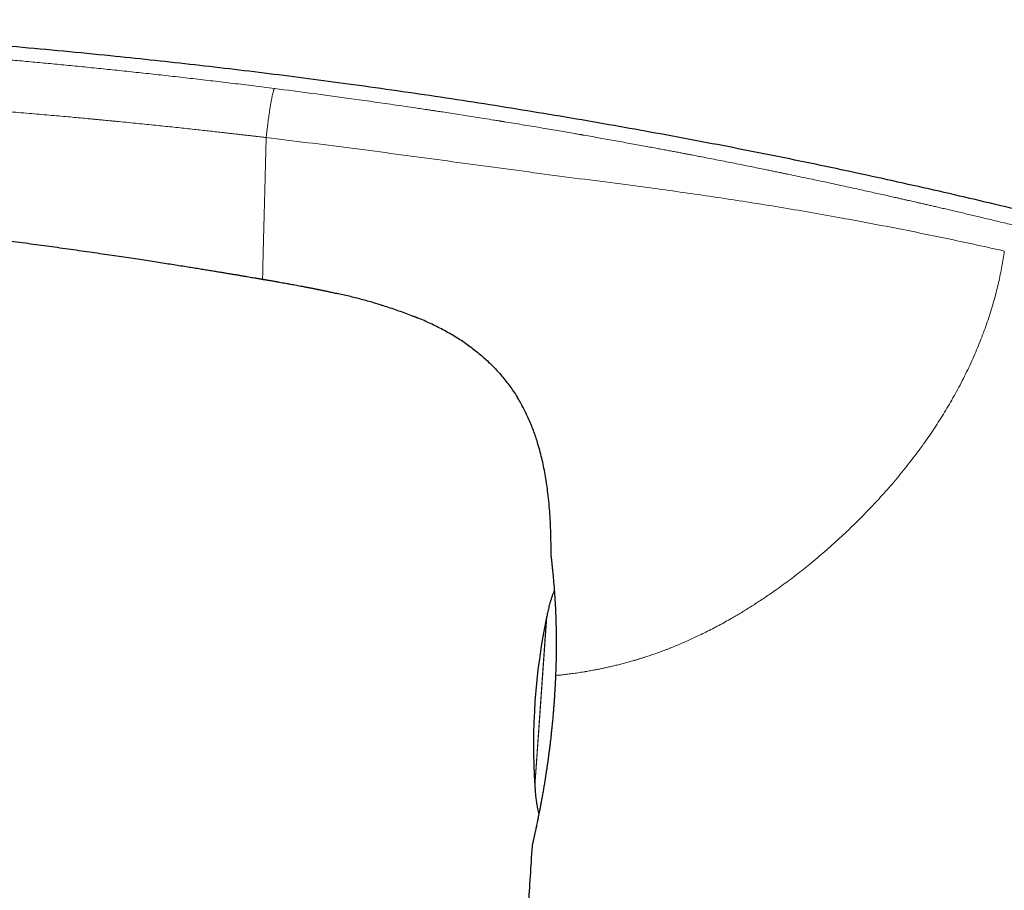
# Model space of a CAD drawing. Header units: millimetres. Extents: x 8 to 757, y 12 to 539.
# Tile 5 of 46: x 207 to 246, y 504 to 539. Entities that reach past the tile are written whole.
import ezdxf

# ---------------------------------------------------------------- set-up
doc = ezdxf.new("R2010")
doc.units = ezdxf.units.MM

msp = doc.modelspace()

# ---------------------------------------------------------------- linework, layer by layer
at = {"color": 7, "linetype": 'Continuous', "lineweight": 30}
for p, q in [((217.341, 528.351), (216.739, 528.456)), ((222.798, 526.953), (222.841, 526.935)), ((224.876, 525.839), (224.913, 525.814)), ((226.848, 523.757), (226.896, 523.676)), ((228.194, 517.411), (228.194, 517.399))]:
    msp.add_line(p, q, dxfattribs=at)
at = {"color": 252, "linetype": 'Continuous', "lineweight": 0}
for p, q in [((228.195, 517.402), (228.194, 517.411)), ((227.545, 508.283), (228.014, 514.991)), ((227.784, 511.637), (228.022, 515.029)), ((227.547, 508.245), (227.784, 511.637))]:
    msp.add_line(p, q, dxfattribs=at)
at = {"color": 7, "linetype": 'Continuous', "lineweight": 30, "flags": 128}
msp.add_lwpolyline([(227.443, 505.916), (227.438, 505.895), (227.434, 505.861)], dxfattribs=at)
at = {"color": 252, "linetype": 'Continuous', "lineweight": 0}
msp.add_arc((-83.349, -94.803), 634.922, 62.650722, 77.647058, dxfattribs=at)
at = {"color": 7, "linetype": 'Continuous', "lineweight": 30}
msp.add_arc((252.492, 509.909), 25, 168.2712, 183.7288, dxfattribs=at)
for points, knots in [([(273.298, 523.308), (272.784, 523.491), (271.758, 523.857), (270.216, 524.392), (268.673, 524.917), (267.129, 525.432), (265.584, 525.937), (264.068, 526.421), (262.58, 526.886), (261.122, 527.333), (259.662, 527.771), (258.202, 528.199), (256.684, 528.635), (255.109, 529.077), (253.476, 529.523), (251.842, 529.958), (250.207, 530.382), (248.572, 530.795), (246.934, 531.197), (245.296, 531.588), (243.657, 531.968), (242.017, 532.337), (240.375, 532.696), (238.732, 533.044), (237.088, 533.381), (235.443, 533.707), (233.797, 534.023), (232.149, 534.328), (230.474, 534.628), (228.771, 534.921), (227.041, 535.208), (225.309, 535.483), (223.576, 535.747), (221.842, 536), (220.159, 536.234), (218.529, 536.451), (216.952, 536.652), (215.374, 536.843), (213.794, 537.026), (212.212, 537.2), (210.536, 537.375), (208.763, 537.549), (206.895, 537.72), (205.024, 537.878), (203.152, 538.025), (201.278, 538.16), (199.401, 538.283), (197.523, 538.395), (195.777, 538.488), (194.164, 538.565), (192.685, 538.628), (191.204, 538.682), (189.797, 538.725), (188.465, 538.758), (187.208, 538.781), (185.95, 538.797), (184.692, 538.805), (183.435, 538.804), (182.201, 538.794), (180.992, 538.775), (179.807, 538.747), (178.623, 538.71), (177.44, 538.663), (176.258, 538.606), (175.076, 538.538), (173.896, 538.459), (172.716, 538.368), (171.538, 538.267), (170.368, 538.154), (169.207, 538.031), (168.053, 537.897), (166.901, 537.753), (166.134, 537.647), (165.75, 537.594)], [0, 0, 0, 0, 0.014954, 0.029882, 0.044786, 0.059666, 0.074523, 0.089358, 0.103326, 0.117276, 0.131208, 0.145123, 0.159023, 0.174517, 0.189994, 0.205452, 0.220895, 0.236322, 0.251734, 0.267133, 0.282519, 0.297893, 0.313256, 0.32861, 0.343953, 0.359289, 0.374617, 0.389938, 0.405254, 0.421293, 0.437328, 0.45336, 0.469388, 0.485415, 0.501442, 0.515979, 0.530517, 0.545057, 0.559598, 0.574142, 0.58869, 0.605839, 0.622995, 0.640159, 0.65733, 0.674511, 0.691703, 0.708907, 0.726124, 0.73966, 0.753202, 0.766749, 0.7803, 0.7918, 0.803301, 0.814802, 0.826303, 0.837802, 0.849299, 0.860136, 0.870971, 0.881802, 0.892629, 0.903453, 0.914274, 0.925091, 0.935905, 0.946716, 0.957526, 0.968143, 0.97876, 0.989379, 1, 1, 1, 1]), ([(186.992, 531.776), (187.02, 531.775), (187.089, 531.771), (187.194, 531.766), (187.305, 531.76), (187.6, 531.744), (187.959, 531.725), (188.325, 531.704), (188.474, 531.695), (188.532, 531.692), (188.552, 531.691), (188.572, 531.69), (188.59, 531.689), (188.624, 531.687), (188.678, 531.683), (188.758, 531.679), (188.848, 531.673), (188.949, 531.667), (189.06, 531.661), (189.182, 531.653), (189.314, 531.645), (189.457, 531.637), (189.61, 531.627), (189.774, 531.617), (189.948, 531.606), (190.128, 531.594), (190.315, 531.582), (190.508, 531.57), (190.71, 531.556), (190.921, 531.542), (191.151, 531.526), (191.32, 531.515), (191.42, 531.508), (191.439, 531.507), (191.453, 531.506), (191.467, 531.505), (191.481, 531.504), (191.496, 531.503), (191.567, 531.498), (191.69, 531.489), (191.869, 531.476), (192.061, 531.463), (192.273, 531.447), (192.508, 531.43), (192.753, 531.412), (193.009, 531.393), (193.276, 531.372), (193.52, 531.353), (193.74, 531.336), (193.925, 531.321), (194.073, 531.31), (194.16, 531.303), (194.192, 531.3), (194.201, 531.299), (194.21, 531.299), (194.218, 531.298), (194.227, 531.297), (194.236, 531.296), (194.26, 531.295), (194.302, 531.291), (194.367, 531.286), (194.443, 531.28), (194.531, 531.272), (194.629, 531.264), (194.736, 531.256), (194.851, 531.246), (194.977, 531.236), (195.112, 531.224), (195.258, 531.212), (195.413, 531.199), (195.576, 531.185), (195.75, 531.17), (195.935, 531.153), (196.132, 531.136), (196.341, 531.118), (196.559, 531.098), (196.788, 531.077), (197.028, 531.055), (197.278, 531.032), (197.549, 531.007), (197.84, 530.979), (198.154, 530.949), (198.48, 530.918), (198.819, 530.884), (199.171, 530.849), (199.529, 530.813), (199.891, 530.776), (200.258, 530.738), (200.636, 530.698), (201.026, 530.656), (201.427, 530.612), (201.839, 530.567), (202.262, 530.519), (202.697, 530.47), (203.143, 530.418), (203.558, 530.369), (203.941, 530.324), (204.289, 530.282), (204.571, 530.247), (204.783, 530.221), (204.925, 530.204), (205.068, 530.186), (205.212, 530.168), (205.356, 530.15), (205.612, 530.118), (205.973, 530.072), (206.438, 530.012), (206.892, 529.953), (207.336, 529.894), (207.77, 529.835), (208.193, 529.778), (208.62, 529.719), (209.048, 529.659), (209.478, 529.598), (209.895, 529.538), (210.3, 529.48), (210.693, 529.422), (211.073, 529.366), (211.44, 529.311), (211.795, 529.257), (212.138, 529.205), (212.467, 529.154), (212.781, 529.106), (213.081, 529.059), (213.369, 529.013), (213.643, 528.97), (213.901, 528.928), (214.145, 528.889), (214.378, 528.851), (214.6, 528.815), (214.811, 528.781), (215.007, 528.748), (215.189, 528.718), (215.358, 528.69), (215.516, 528.664), (215.665, 528.639), (215.809, 528.615), (215.948, 528.591), (216.081, 528.569), (216.201, 528.548), (216.309, 528.53), (216.4, 528.514), (216.475, 528.502), (216.535, 528.491), (216.587, 528.482), (216.63, 528.475), (216.664, 528.469), (216.684, 528.466), (216.693, 528.464)], [0, 0, 0, 0, 0.002848, 0.006944, 0.010496, 0.014047, 0.036598, 0.04652, 0.050886, 0.051572, 0.052258, 0.052944, 0.05363, 0.054035, 0.056362, 0.05904, 0.062068, 0.065446, 0.069175, 0.073254, 0.077683, 0.082463, 0.087593, 0.093073, 0.098904, 0.105085, 0.111234, 0.117694, 0.124466, 0.131549, 0.138943, 0.147575, 0.148535, 0.149004, 0.149476, 0.149949, 0.150425, 0.150902, 0.151382, 0.157549, 0.163323, 0.16935, 0.176856, 0.18472, 0.192943, 0.201524, 0.210464, 0.219763, 0.226097, 0.232587, 0.238427, 0.241036, 0.24133, 0.241624, 0.241919, 0.242214, 0.24251, 0.242805, 0.243101, 0.244881, 0.247054, 0.249622, 0.252583, 0.255939, 0.259455, 0.263321, 0.267535, 0.272097, 0.277009, 0.282172, 0.287671, 0.293507, 0.299679, 0.306324, 0.313319, 0.320665, 0.32836, 0.336406, 0.344802, 0.353548, 0.363655, 0.374192, 0.385159, 0.396557, 0.408385, 0.420644, 0.432597, 0.444932, 0.45765, 0.470751, 0.484235, 0.498101, 0.51235, 0.526982, 0.541996, 0.557393, 0.568928, 0.580668, 0.592614, 0.597363, 0.602145, 0.606958, 0.611802, 0.616679, 0.621587, 0.637602, 0.653271, 0.668594, 0.683572, 0.698205, 0.712493, 0.726434, 0.741371, 0.755891, 0.769992, 0.783675, 0.79694, 0.809787, 0.822216, 0.834227, 0.84582, 0.856996, 0.867564, 0.87773, 0.887492, 0.896852, 0.905494, 0.913761, 0.921654, 0.929171, 0.936314, 0.943082, 0.94912, 0.954825, 0.960197, 0.965235, 0.96994, 0.974883, 0.979395, 0.983476, 0.987128, 0.990349, 0.992704, 0.994761, 0.996519, 0.997978, 0.999138, 1, 1, 1, 1]), ([(208.362, 469.563), (207.972, 469.765), (206.809, 470.367), (204.866, 471.359), (202.534, 472.541), (200.196, 473.713), (197.854, 474.875), (195.507, 476.028), (193.22, 477.139), (190.995, 478.209), (188.831, 479.24), (186.663, 480.263), (184.492, 481.278), (182.316, 482.284), (180.137, 483.282), (177.954, 484.272), (175.768, 485.254), (173.578, 486.227), (171.384, 487.193), (169.186, 488.15), (166.854, 489.155), (164.386, 490.206), (161.783, 491.302), (159.174, 492.386), (156.693, 493.404), (154.339, 494.359), (152.115, 495.252), (149.887, 496.136), (147.656, 497.011), (145.422, 497.879), (143.051, 498.789), (140.543, 499.74), (137.897, 500.729), (135.247, 501.707), (132.687, 502.639), (130.218, 503.525), (127.841, 504.369), (125.461, 505.202), (123.077, 506.027), (120.69, 506.841), (118.3, 507.647), (115.906, 508.442), (113.549, 509.216), (111.229, 509.967), (108.946, 510.697), (106.661, 511.418), (104.372, 512.131), (102.081, 512.835), (99.65, 513.571), (97.08, 514.339), (94.37, 515.135), (91.656, 515.919), (89.036, 516.664), (86.51, 517.37), (84.078, 518.04), (81.644, 518.699), (79.207, 519.35), (76.767, 519.99), (74.325, 520.621), (71.881, 521.242), (69.434, 521.853), (66.984, 522.455), (64.532, 523.047), (62.078, 523.629), (59.622, 524.202), (57.163, 524.765), (54.702, 525.318), (52.239, 525.861), (49.735, 526.403), (47.189, 526.943), (44.602, 527.48), (42.013, 528.007), (39.422, 528.523), (37.196, 528.957), (35.834, 529.216), (35.338, 529.31)], [0, 0, 0, 0, 0.007161, 0.021395, 0.03563, 0.049865, 0.0641, 0.078334, 0.092569, 0.105618, 0.118666, 0.131715, 0.144763, 0.157812, 0.17086, 0.183909, 0.196957, 0.210006, 0.223054, 0.236103, 0.249151, 0.26453, 0.279908, 0.295287, 0.310666, 0.323714, 0.336763, 0.349811, 0.36286, 0.375908, 0.388957, 0.404335, 0.419714, 0.435092, 0.450471, 0.464202, 0.477933, 0.491664, 0.505394, 0.519125, 0.532856, 0.546587, 0.560318, 0.573367, 0.586415, 0.599464, 0.612512, 0.625561, 0.638609, 0.653988, 0.669366, 0.684745, 0.700123, 0.713854, 0.727585, 0.741316, 0.755047, 0.768778, 0.782509, 0.79624, 0.809971, 0.823701, 0.837432, 0.851163, 0.864894, 0.878625, 0.892356, 0.906087, 0.919818, 0.934202, 0.948587, 0.962972, 0.977357, 0.991741, 1, 1, 1, 1]), ([(216.693, 528.464), (216.703, 528.462), (216.729, 528.458), (216.771, 528.451), (216.828, 528.441), (216.897, 528.429), (216.977, 528.415), (217.06, 528.401), (217.142, 528.386), (217.224, 528.372), (217.319, 528.355), (217.428, 528.336), (217.55, 528.314), (217.673, 528.292), (217.797, 528.27), (217.921, 528.247), (218.044, 528.224), (218.163, 528.202), (218.261, 528.184), (218.339, 528.169), (218.398, 528.157), (218.454, 528.147), (218.505, 528.137), (218.555, 528.127), (218.603, 528.118), (218.648, 528.109), (218.688, 528.101), (218.731, 528.092), (218.777, 528.083), (218.827, 528.073), (218.872, 528.064), (218.914, 528.055), (218.951, 528.048), (218.992, 528.039), (219.033, 528.031), (219.075, 528.022), (219.117, 528.014), (219.162, 528.004), (219.211, 527.994), (219.264, 527.982), (219.33, 527.968), (219.408, 527.952), (219.496, 527.932), (219.582, 527.913), (219.639, 527.901), (219.668, 527.894)], [0, 0, 0, 0, 0.0092547, 0.0217362, 0.0350953, 0.055272, 0.0767168, 0.0987826, 0.1208014, 0.1425467, 0.1640396, 0.1973614, 0.2302198, 0.2627211, 0.2979008, 0.3329412, 0.3680007, 0.4032418, 0.4387774, 0.4566482, 0.4745594, 0.492365, 0.5101325, 0.5281218, 0.5511686, 0.574968, 0.5994973, 0.6246193, 0.6627696, 0.7009155, 0.7381771, 0.7594136, 0.7799787, 0.7998305, 0.8190142, 0.8332004, 0.8472183, 0.8612446, 0.8755073, 0.8902626, 0.905592, 0.9293222, 0.9531895, 0.9766359, 1, 1, 1, 1]), ([(221.474, 527.421), (221.358, 527.456), (221.079, 527.54), (220.635, 527.661), (220.143, 527.785), (219.814, 527.861), (219.65, 527.898)], [0, 0, 0, 0, 0.1938051, 0.4628814, 0.7320442, 1, 1, 1, 1]), ([(221.428, 527.435), (221.52, 527.407), (221.705, 527.35), (221.98, 527.258), (222.255, 527.162), (222.527, 527.061), (222.723, 526.985), (222.827, 526.941), (222.841, 526.935)], [0, 0, 0, 0, 0.193044, 0.386567, 0.580584, 0.774867, 0.969064, 1, 1, 1, 1]), ([(224.942, 525.792), (224.874, 525.841), (224.728, 525.944), (224.499, 526.094), (224.257, 526.242), (224.011, 526.381), (223.763, 526.513), (223.513, 526.638), (223.26, 526.756), (222.986, 526.877), (222.794, 526.954), (222.689, 526.996)], [0, 0, 0, 0, 0.098285, 0.209218, 0.320154, 0.431108, 0.540096, 0.64908, 0.75805, 0.867018, 1, 1, 1, 1]), ([(224.876, 525.839), (224.888, 525.831), (224.971, 525.774), (225.119, 525.662), (225.321, 525.503), (225.516, 525.336), (225.706, 525.163), (225.889, 524.984), (226.066, 524.798), (226.236, 524.605), (226.398, 524.406), (226.553, 524.201), (226.7, 523.991), (226.815, 523.815), (226.877, 523.708), (226.897, 523.675)], [0, 0, 0, 0, 0.015086, 0.101074, 0.187082, 0.273093, 0.3591, 0.445109, 0.531129, 0.617158, 0.703189, 0.789213, 0.875224, 0.961218, 1, 1, 1, 1]), ([(228.194, 517.411), (228.194, 517.552), (228.195, 517.834), (228.187, 518.257), (228.172, 518.679), (228.148, 519.102), (228.114, 519.523), (228.073, 519.914), (228.025, 520.273), (227.974, 520.602), (227.913, 520.928), (227.843, 521.253), (227.764, 521.576), (227.68, 521.871), (227.596, 522.138), (227.512, 522.377), (227.422, 522.614), (227.324, 522.848), (227.219, 523.078), (227.107, 523.302), (226.988, 523.521), (226.902, 523.673), (226.853, 523.75), (226.848, 523.757)], [0, 0, 0, 0, 0.06434, 0.128679, 0.193028, 0.257381, 0.321733, 0.386088, 0.436656, 0.487219, 0.537778, 0.58834, 0.638911, 0.689478, 0.728087, 0.766692, 0.805301, 0.843918, 0.882536, 0.920459, 0.958375, 0.996286, 1, 1, 1, 1]), ([(228.195, 517.403), (228.195, 517.398), (228.196, 517.389), (228.197, 517.372), (228.199, 517.356), (228.201, 517.34), (228.202, 517.326), (228.204, 517.315), (228.205, 517.305), (228.207, 517.288), (228.21, 517.259), (228.215, 517.212), (228.222, 517.153), (228.23, 517.08), (228.238, 516.999), (228.247, 516.911), (228.257, 516.817), (228.266, 516.718), (228.276, 516.613), (228.286, 516.502), (228.296, 516.386), (228.306, 516.266), (228.316, 516.142), (228.325, 516.016), (228.335, 515.887), (228.342, 515.777), (228.348, 515.687), (228.352, 515.618), (228.356, 515.548), (228.36, 515.473), (228.364, 515.39), (228.369, 515.302), (228.373, 515.208), (228.377, 515.11), (228.381, 515.003), (228.385, 514.887), (228.389, 514.762), (228.392, 514.626), (228.395, 514.48), (228.397, 514.329), (228.399, 514.174), (228.4, 514.015), (228.4, 513.848), (228.399, 513.671), (228.396, 513.486), (228.393, 513.292), (228.388, 513.091), (228.381, 512.881), (228.375, 512.737), (228.372, 512.663)], [0, 0, 0, 0, 0.01058, 0.024443, 0.037113, 0.0486, 0.058917, 0.068075, 0.076363, 0.084625, 0.110804, 0.137308, 0.169285, 0.20156, 0.233273, 0.263503, 0.293082, 0.32201, 0.350444, 0.37852, 0.406239, 0.433601, 0.460046, 0.485964, 0.511295, 0.53602, 0.548734, 0.561285, 0.573677, 0.58643, 0.600776, 0.616763, 0.631684, 0.647795, 0.665098, 0.683592, 0.70328, 0.724163, 0.746245, 0.769528, 0.791415, 0.814275, 0.838115, 0.862939, 0.888756, 0.915088, 0.942398, 0.970697, 1, 1, 1, 1]), ([(228.322, 516.063), (228.309, 516.033), (228.281, 515.965), (228.242, 515.856), (228.202, 515.737), (228.157, 515.591), (228.11, 515.419), (228.063, 515.224), (228.035, 515.093), (228.022, 515.029)], [0, 0, 0, 0, 0.091229, 0.204212, 0.321044, 0.440277, 0.629157, 0.816266, 1, 1, 1, 1]), ([(228.021, 515.027), (228.021, 515.023), (228.019, 515.017), (228.017, 515.007), (228.015, 514.999), (228.014, 514.993), (228.014, 514.99)], [0, 0, 0, 0, 0.294604, 0.529774, 0.764901, 1, 1, 1, 1]), ([(228.373, 512.66), (228.372, 512.64), (228.371, 512.597), (228.367, 512.526), (228.363, 512.445), (228.358, 512.354), (228.353, 512.253), (228.346, 512.145), (228.342, 512.071), (228.339, 512.034)], [0, 0, 0, 0, 0.0934991, 0.2087538, 0.339447, 0.4855084, 0.6468814, 0.82353, 1, 1, 1, 1]), ([(228.373, 512.66), (228.372, 512.661), (228.371, 512.662), (228.372, 512.664), (228.372, 512.664)], [0, 0, 0, 0, 0.843689, 1, 1, 1, 1]), ([(228.339, 512.034), (228.336, 511.986), (228.33, 511.87), (228.318, 511.689), (228.304, 511.492), (228.29, 511.301), (228.274, 511.118), (228.259, 510.941), (228.243, 510.771), (228.226, 510.607), (228.208, 510.434), (228.189, 510.254), (228.168, 510.069), (228.147, 509.894), (228.126, 509.728), (228.106, 509.573), (228.087, 509.428), (228.068, 509.287), (228.049, 509.151), (228.029, 509.015), (228.009, 508.882), (227.989, 508.748), (227.968, 508.615), (227.947, 508.483), (227.923, 508.334), (227.896, 508.17), (227.865, 507.991), (227.833, 507.816), (227.803, 507.653), (227.775, 507.502), (227.749, 507.363), (227.723, 507.23), (227.698, 507.106), (227.675, 506.989), (227.652, 506.875), (227.629, 506.763), (227.607, 506.656), (227.586, 506.558), (227.57, 506.482), (227.557, 506.424), (227.548, 506.38), (227.539, 506.339), (227.53, 506.299), (227.521, 506.258), (227.511, 506.215), (227.502, 506.172), (227.492, 506.13), (227.483, 506.091), (227.475, 506.054), (227.467, 506.019), (227.459, 505.987), (227.453, 505.958), (227.447, 505.934), (227.443, 505.916), (227.44, 505.903), (227.439, 505.9), (227.439, 505.899)], [0, 0, 0, 0, 0.015726, 0.037492, 0.058666, 0.07925, 0.099244, 0.118307, 0.136801, 0.154724, 0.172077, 0.193761, 0.214481, 0.234236, 0.253026, 0.27085, 0.28771, 0.303605, 0.320262, 0.336241, 0.352433, 0.368853, 0.385501, 0.402377, 0.419481, 0.443372, 0.4677, 0.492468, 0.517686, 0.53944, 0.561521, 0.5835, 0.604944, 0.625849, 0.646212, 0.66951, 0.692046, 0.713817, 0.73482, 0.746412, 0.757756, 0.768852, 0.780004, 0.79219, 0.805482, 0.819882, 0.835391, 0.85023, 0.865963, 0.882593, 0.900125, 0.918564, 0.937566, 0.957462, 0.978268, 1, 1, 1, 1]), ([(228.343, 512.039), (228.342, 512.039), (228.339, 512.038), (228.337, 512.036), (228.339, 512.035), (228.34, 512.034)], [0, 0, 0, 0, 0.347346, 0.709326, 1, 1, 1, 1]), ([(227.545, 508.284), (227.545, 508.28), (227.546, 508.272), (227.546, 508.262), (227.547, 508.254), (227.547, 508.249), (227.547, 508.247)], [0, 0, 0, 0, 0.363345, 0.598493, 0.833693, 1, 1, 1, 1]), ([(227.547, 508.245), (227.552, 508.182), (227.561, 508.055), (227.579, 507.864), (227.603, 507.672), (227.629, 507.506), (227.656, 507.367), (227.68, 507.257), (227.698, 507.186), (227.707, 507.153)], [0, 0, 0, 0, 0.170978, 0.344971, 0.520803, 0.695029, 0.801684, 0.904724, 1, 1, 1, 1]), ([(227.434, 505.861), (227.383, 505.068), (227.282, 503.482), (227.145, 501.102), (227.018, 498.722), (226.943, 497.135), (226.905, 496.341)], [0, 0, 0, 0, 0.25, 0.5, 0.75, 1, 1, 1, 1]), ([(227.444, 505.92), (227.443, 505.915), (227.44, 505.904), (227.438, 505.892), (227.437, 505.887), (227.436, 505.885)], [0, 0, 0, 0, 0.303006, 0.642285, 1, 1, 1, 1])]:
    msp.add_open_spline(points, degree=3, knots=knots, dxfattribs=at)
at = {"color": 252, "linetype": 'Continuous', "lineweight": 0}
for points, knots in [([(165.75, 537.594), (165.751, 537.594), (165.753, 537.594), (165.77, 537.594), (165.798, 537.593), (165.835, 537.592), (165.88, 537.591), (165.929, 537.59), (165.969, 537.589), (165.993, 537.589), (166, 537.588), (166.008, 537.588), (166.015, 537.588), (166.023, 537.588), (166.045, 537.587), (166.084, 537.587), (166.141, 537.586), (166.203, 537.585), (166.27, 537.584), (166.34, 537.583), (166.414, 537.583), (166.493, 537.583), (166.577, 537.583), (166.666, 537.583), (166.749, 537.584), (166.825, 537.585), (166.873, 537.586), (166.904, 537.587), (166.918, 537.587), (166.931, 537.587), (166.944, 537.587), (166.958, 537.588), (166.971, 537.588), (166.985, 537.588), (167.033, 537.589), (167.117, 537.591), (167.243, 537.595), (167.375, 537.599), (167.513, 537.604), (167.656, 537.609), (167.805, 537.615), (167.961, 537.622), (168.121, 537.63), (168.288, 537.638), (168.461, 537.647), (168.639, 537.656), (168.823, 537.667), (169.013, 537.678), (169.208, 537.689), (169.408, 537.702), (169.616, 537.715), (169.834, 537.729), (170.052, 537.744), (170.269, 537.759), (170.428, 537.77), (170.533, 537.777), (170.583, 537.781), (170.633, 537.784), (170.684, 537.788), (170.735, 537.792), (170.786, 537.795), (170.898, 537.803), (171.074, 537.816), (171.319, 537.833), (171.574, 537.851), (171.839, 537.87), (172.115, 537.889), (172.346, 537.905), (172.526, 537.917), (172.642, 537.925), (172.748, 537.932), (172.847, 537.939), (172.947, 537.945), (173.096, 537.955), (173.297, 537.968), (173.566, 537.986), (173.86, 538.004), (174.179, 538.024), (174.51, 538.044), (174.853, 538.063), (175.208, 538.083), (175.575, 538.103), (175.844, 538.117), (176.01, 538.125), (176.07, 538.128), (176.13, 538.131), (176.19, 538.134), (176.251, 538.137), (176.307, 538.14), (176.356, 538.142), (176.422, 538.145), (176.513, 538.149), (176.641, 538.155), (176.781, 538.162), (176.935, 538.168), (177.114, 538.176), (177.319, 538.185), (177.553, 538.194), (177.797, 538.204), (178.052, 538.213), (178.318, 538.223), (178.594, 538.232), (178.88, 538.241), (179.165, 538.249), (179.447, 538.257), (179.655, 538.263), (179.797, 538.266), (179.872, 538.268), (179.947, 538.27), (180.021, 538.271), (180.084, 538.273), (180.248, 538.277), (180.518, 538.282), (180.905, 538.289), (181.304, 538.296), (181.715, 538.301), (182.136, 538.306), (182.566, 538.31), (183.005, 538.312), (183.456, 538.314), (183.918, 538.314), (184.392, 538.313), (184.877, 538.311), (185.374, 538.307), (185.861, 538.302), (186.338, 538.296), (186.785, 538.289), (187.141, 538.283), (187.37, 538.279), (187.462, 538.277), (187.496, 538.277), (187.505, 538.276), (187.514, 538.276), (187.523, 538.276), (187.533, 538.276), (187.542, 538.276), (187.563, 538.275), (187.599, 538.275), (187.654, 538.273), (187.722, 538.272), (187.801, 538.27), (187.89, 538.269), (187.99, 538.266), (188.101, 538.264), (188.223, 538.261), (188.356, 538.258), (188.501, 538.255), (188.652, 538.251), (188.809, 538.247), (188.971, 538.243), (189.143, 538.238), (189.324, 538.233), (189.515, 538.228), (189.72, 538.222), (189.94, 538.215), (190.176, 538.208), (190.423, 538.2), (190.681, 538.192), (190.948, 538.183), (191.224, 538.173), (191.508, 538.162), (191.804, 538.151), (192.112, 538.139), (192.432, 538.127), (192.766, 538.113), (193.111, 538.098), (193.466, 538.083), (193.832, 538.066), (194.209, 538.049), (194.555, 538.032), (194.816, 538.019), (194.952, 538.012), (195, 538.01), (195.011, 538.009), (195.021, 538.009), (195.032, 538.008), (195.108, 538.004), (195.306, 537.994), (195.723, 537.973), (196.47, 537.933), (197.548, 537.872), (198.861, 537.792), (200.179, 537.706), (201.22, 537.634), (201.821, 537.591), (202.035, 537.575), (202.087, 537.571), (202.14, 537.567), (202.193, 537.563), (202.245, 537.559), (202.298, 537.555), (202.351, 537.551), (202.571, 537.535), (202.961, 537.506), (203.525, 537.462), (204.1, 537.416), (204.684, 537.369), (205.279, 537.319), (205.883, 537.267), (206.519, 537.211), (207.187, 537.151), (207.887, 537.086), (208.6, 537.019), (209.324, 536.948), (210.061, 536.874), (210.81, 536.797), (211.571, 536.717), (212.344, 536.634), (213.129, 536.547), (213.921, 536.456), (214.721, 536.363), (215.527, 536.267), (216.345, 536.167), (216.894, 536.097), (217.171, 536.062)], [0, 0, 0, 0, 0.0088095, 0.0176061, 0.0263938, 0.0351767, 0.042905, 0.0506356, 0.0574426, 0.0583343, 0.0592262, 0.0601182, 0.0610103, 0.0619026, 0.0627949, 0.0685198, 0.0741152, 0.0795826, 0.0849236, 0.09014, 0.0952337, 0.1002066, 0.1051887, 0.1100482, 0.1147879, 0.1178519, 0.1208657, 0.1214519, 0.1220363, 0.1226187, 0.1231993, 0.123778, 0.1243548, 0.1249298, 0.1255029, 0.1303665, 0.1351523, 0.1398648, 0.1445086, 0.1490886, 0.1536097, 0.1580773, 0.1624967, 0.1668734, 0.1712134, 0.1755224, 0.1798065, 0.1840718, 0.1883246, 0.192496, 0.1967354, 0.2010502, 0.2054479, 0.2093919, 0.2134098, 0.2143223, 0.2152389, 0.2161595, 0.2170842, 0.218013, 0.2189459, 0.2198831, 0.2241045, 0.2284679, 0.2329763, 0.2376326, 0.2424391, 0.2473983, 0.2496292, 0.2517472, 0.2534127, 0.2551036, 0.2568197, 0.2585611, 0.2627666, 0.267114, 0.2723337, 0.277746, 0.2833519, 0.289152, 0.2951472, 0.3013381, 0.3077252, 0.3087241, 0.3097277, 0.3107359, 0.3117488, 0.3127663, 0.3137885, 0.3146069, 0.3152106, 0.3171538, 0.3191665, 0.321653, 0.324238, 0.3269214, 0.3306694, 0.3345941, 0.3386955, 0.3429735, 0.3474283, 0.3520599, 0.3568684, 0.3618537, 0.366387, 0.3710574, 0.3723033, 0.3735585, 0.3748232, 0.3760972, 0.3772439, 0.3780273, 0.3843197, 0.3908128, 0.3975065, 0.4044009, 0.4114961, 0.4186598, 0.4260172, 0.4335682, 0.4413127, 0.4492508, 0.4573825, 0.4657075, 0.474226, 0.4818822, 0.489688, 0.4966808, 0.4997942, 0.5011713, 0.5013261, 0.501481, 0.501636, 0.501791, 0.501946, 0.5021011, 0.5022563, 0.5029838, 0.5039161, 0.505053, 0.5063946, 0.5078752, 0.5095444, 0.5114022, 0.5134487, 0.5156838, 0.5181075, 0.5207199, 0.5232802, 0.5259989, 0.5288761, 0.5319118, 0.5351058, 0.5384582, 0.542231, 0.546186, 0.5503232, 0.5546426, 0.5591442, 0.5637427, 0.5685167, 0.5734664, 0.5785915, 0.5840022, 0.5895955, 0.5953713, 0.6013296, 0.6074704, 0.6137934, 0.6202987, 0.6248829, 0.6269273, 0.6271307, 0.6273035, 0.6274762, 0.627649, 0.6278217, 0.6313288, 0.6375983, 0.6488153, 0.6689137, 0.6918579, 0.7149142, 0.7352971, 0.7442934, 0.7451779, 0.7460625, 0.7469474, 0.7478323, 0.7487175, 0.7496028, 0.7504883, 0.7513739, 0.7606814, 0.7701608, 0.779812, 0.7896349, 0.7996297, 0.8097961, 0.8201344, 0.8317047, 0.8434829, 0.8554687, 0.8676622, 0.8800635, 0.8926724, 0.9054891, 0.9185135, 0.9317458, 0.9451859, 0.9585884, 0.9721915, 0.9859953, 1, 1, 1, 1]), ([(216.839, 534.106), (216.807, 534.11), (216.738, 534.118), (216.629, 534.131), (216.506, 534.146), (216.37, 534.162), (216.221, 534.18), (216.063, 534.198), (215.895, 534.218), (215.719, 534.238), (215.531, 534.26), (215.332, 534.282), (215.112, 534.307), (214.871, 534.335), (214.607, 534.364), (214.329, 534.395), (214.036, 534.427), (213.729, 534.46), (213.407, 534.495), (213.081, 534.529), (212.751, 534.564), (212.418, 534.598), (212.073, 534.634), (211.716, 534.67), (211.347, 534.707), (211.042, 534.737), (210.811, 534.759), (210.663, 534.773), (210.525, 534.787), (210.391, 534.8), (210.253, 534.813), (210.113, 534.826), (209.971, 534.84), (209.771, 534.858), (209.51, 534.883), (209.185, 534.913), (208.841, 534.944), (208.476, 534.977), (208.09, 535.011), (207.691, 535.045), (207.279, 535.081), (206.844, 535.117), (206.387, 535.155), (205.906, 535.194), (205.41, 535.233), (204.899, 535.272), (204.374, 535.312), (203.855, 535.35), (203.346, 535.386), (202.846, 535.421), (202.476, 535.447), (202.244, 535.462), (202.163, 535.467), (202.097, 535.472), (202.041, 535.476), (201.985, 535.479), (201.929, 535.483), (201.788, 535.492), (201.195, 535.531), (200.153, 535.596), (198.819, 535.673), (197.565, 535.74), (196.39, 535.798), (195.589, 535.834), (195.159, 535.853), (195.099, 535.856), (195.039, 535.858), (194.979, 535.861), (194.919, 535.863), (194.858, 535.866), (194.789, 535.869), (194.57, 535.878), (194.223, 535.892), (193.76, 535.91), (193.3, 535.927), (192.827, 535.944), (192.342, 535.961), (191.876, 535.975), (191.43, 535.989), (191.004, 536.001), (190.592, 536.012), (190.196, 536.022), (189.815, 536.03), (189.449, 536.038), (189.095, 536.046), (188.753, 536.052), (188.424, 536.057), (188.144, 536.062), (187.909, 536.065), (187.725, 536.067), (187.602, 536.069), (187.537, 536.07), (187.521, 536.07), (187.506, 536.07), (187.49, 536.07), (187.475, 536.07), (187.459, 536.071), (187.444, 536.071), (187.236, 536.073), (186.838, 536.077), (186.256, 536.081), (185.684, 536.083), (185.123, 536.083), (184.576, 536.081), (184.044, 536.078), (183.527, 536.074), (183.02, 536.068), (182.525, 536.06), (182.041, 536.052), (181.568, 536.042), (181.107, 536.03), (180.767, 536.021), (180.543, 536.014), (180.432, 536.011), (180.322, 536.008), (180.213, 536.004), (180.099, 536), (179.972, 535.996), (179.749, 535.988), (179.438, 535.977), (179.031, 535.961), (178.617, 535.943), (178.196, 535.924), (177.79, 535.904), (177.398, 535.883), (177.061, 535.864), (176.777, 535.848), (176.543, 535.833), (176.308, 535.818), (176.068, 535.802), (175.82, 535.785), (175.523, 535.763), (175.176, 535.737), (174.775, 535.705), (174.363, 535.671), (174.021, 535.641), (173.751, 535.617), (173.555, 535.6), (173.357, 535.581), (173.157, 535.563), (172.954, 535.544), (172.75, 535.524), (172.489, 535.498), (172.173, 535.467), (171.806, 535.429), (171.485, 535.396), (171.209, 535.367), (170.987, 535.343), (170.835, 535.327), (170.751, 535.317), (170.725, 535.315), (170.699, 535.312), (170.673, 535.309), (170.647, 535.306), (170.557, 535.296), (170.406, 535.28), (170.2, 535.257), (170.007, 535.237), (169.824, 535.219), (169.653, 535.202), (169.507, 535.188), (169.383, 535.177), (169.278, 535.168), (169.173, 535.159), (169.07, 535.151), (168.967, 535.143), (168.865, 535.135), (168.715, 535.125), (168.518, 535.112), (168.277, 535.1), (168.039, 535.09), (167.805, 535.083), (167.576, 535.079), (167.363, 535.078), (167.167, 535.079), (166.987, 535.082), (166.812, 535.087), (166.649, 535.094), (166.498, 535.103), (166.363, 535.112), (166.274, 535.12), (166.225, 535.124), (166.209, 535.126), (166.194, 535.127), (166.179, 535.129), (166.164, 535.13), (166.116, 535.135), (166.035, 535.144), (165.925, 535.158), (165.816, 535.175), (165.713, 535.192), (165.617, 535.21), (165.53, 535.228), (165.473, 535.241), (165.443, 535.249), (165.435, 535.25), (165.428, 535.252), (165.42, 535.254), (165.413, 535.256), (165.406, 535.258), (165.398, 535.26), (165.37, 535.267), (165.324, 535.279), (165.264, 535.296), (165.21, 535.312), (165.162, 535.326), (165.12, 535.34), (165.082, 535.353), (165.05, 535.364), (165.023, 535.374), (165.001, 535.382), (164.981, 535.389), (164.964, 535.396), (164.948, 535.402), (164.936, 535.407), (164.927, 535.41), (164.923, 535.412), (164.921, 535.412), (164.92, 535.413), (164.92, 535.413), (164.92, 535.413), (164.92, 535.413), (164.92, 535.413), (164.92, 535.413), (164.891, 535.424), (164.837, 535.444), (164.768, 535.472), (164.71, 535.496), (164.662, 535.517), (164.624, 535.533), (164.596, 535.546), (164.577, 535.555), (164.566, 535.56), (164.565, 535.561), (164.565, 535.561)], [0, 0, 0, 0, 0.001606, 0.003428, 0.005466, 0.007721, 0.010192, 0.012879, 0.01561, 0.018533, 0.021648, 0.024955, 0.028454, 0.032591, 0.036968, 0.041584, 0.046439, 0.051533, 0.056866, 0.062439, 0.067756, 0.073274, 0.078993, 0.084912, 0.091031, 0.097349, 0.100062, 0.102503, 0.10469, 0.106921, 0.109196, 0.111513, 0.113875, 0.11628, 0.12146, 0.12683, 0.132391, 0.138561, 0.144948, 0.151554, 0.158378, 0.16542, 0.173127, 0.18108, 0.189279, 0.197725, 0.206418, 0.215359, 0.223432, 0.231697, 0.240152, 0.241768, 0.243204, 0.244132, 0.24506, 0.245988, 0.246915, 0.247842, 0.252937, 0.27632, 0.299512, 0.319039, 0.338434, 0.357702, 0.358696, 0.35969, 0.360683, 0.361676, 0.362668, 0.36366, 0.364708, 0.366072, 0.37451, 0.381848, 0.389, 0.397272, 0.40528, 0.413024, 0.420312, 0.42735, 0.434136, 0.440672, 0.446959, 0.452997, 0.458787, 0.464475, 0.469902, 0.475071, 0.478341, 0.481497, 0.484182, 0.484441, 0.484699, 0.484957, 0.485213, 0.485469, 0.485724, 0.485978, 0.486231, 0.496024, 0.505637, 0.51507, 0.524322, 0.533389, 0.542114, 0.550657, 0.559016, 0.567189, 0.575176, 0.582974, 0.590585, 0.598008, 0.599844, 0.60167, 0.603483, 0.605284, 0.607074, 0.609135, 0.611571, 0.618148, 0.624549, 0.631737, 0.638691, 0.645412, 0.6519, 0.658156, 0.662128, 0.666001, 0.669806, 0.673834, 0.677951, 0.682155, 0.68863, 0.695306, 0.702187, 0.709277, 0.71253, 0.715826, 0.719167, 0.722553, 0.725985, 0.729461, 0.73298, 0.739348, 0.745688, 0.75199, 0.756125, 0.760238, 0.763838, 0.764308, 0.764777, 0.765247, 0.765716, 0.766185, 0.766653, 0.770629, 0.774426, 0.778047, 0.781495, 0.784771, 0.787895, 0.789989, 0.792086, 0.794188, 0.796294, 0.798405, 0.800521, 0.802642, 0.80788, 0.81323, 0.818694, 0.824274, 0.829971, 0.835786, 0.840763, 0.845822, 0.850963, 0.856183, 0.86084, 0.865556, 0.869756, 0.870309, 0.870864, 0.871419, 0.871975, 0.872532, 0.87309, 0.877328, 0.881736, 0.886315, 0.891069, 0.8954, 0.899871, 0.903923, 0.904327, 0.904732, 0.905138, 0.905545, 0.905953, 0.906363, 0.906773, 0.907184, 0.911052, 0.91469, 0.918097, 0.921271, 0.92421, 0.926913, 0.929378, 0.931338, 0.933114, 0.934706, 0.936111, 0.937465, 0.938585, 0.939376, 0.939667, 0.939783, 0.939833, 0.939854, 0.939863, 0.939867, 0.939869, 0.93987, 0.93987, 0.947595, 0.955208, 0.962704, 0.970079, 0.977329, 0.984323, 0.991191, 0.997929, 1, 1, 1, 1]), ([(217.171, 536.062), (217.169, 536.06), (217.164, 536.056), (217.156, 536.045), (217.147, 536.026), (217.137, 535.998), (217.126, 535.96), (217.113, 535.911), (217.098, 535.851), (217.083, 535.782), (217.067, 535.704), (217.051, 535.618), (217.034, 535.525), (217.017, 535.426), (216.999, 535.322), (216.982, 535.213), (216.965, 535.1), (216.948, 534.985), (216.932, 534.869), (216.916, 534.753), (216.901, 534.638), (216.887, 534.527), (216.872, 534.4), (216.856, 534.26), (216.845, 534.158), (216.84, 534.107)], [0, 0, 0, 0, 0.035293, 0.071377, 0.108823, 0.147957, 0.188872, 0.231438, 0.275339, 0.320135, 0.365344, 0.410529, 0.45539, 0.499841, 0.544048, 0.588195, 0.632257, 0.676054, 0.719324, 0.761807, 0.803313, 0.843783, 0.883323, 0.941542, 1, 1, 1, 1]), ([(246.609, 530.621), (246.512, 530.644), (246.322, 530.69), (246.041, 530.758), (245.77, 530.823), (245.508, 530.886), (245.255, 530.946), (245.012, 531.004), (244.77, 531.061), (244.532, 531.117), (244.297, 531.172), (244.074, 531.225), (243.861, 531.274), (243.661, 531.321), (243.471, 531.365), (243.293, 531.406), (243.127, 531.444), (242.972, 531.48), (242.829, 531.512), (242.698, 531.542), (242.579, 531.569), (242.471, 531.594), (242.39, 531.612), (242.334, 531.625), (242.289, 531.635), (242.232, 531.648), (242.162, 531.664), (242.091, 531.68), (242.018, 531.697), (241.901, 531.723), (241.736, 531.76), (241.508, 531.811), (241.258, 531.867), (240.984, 531.928), (240.693, 531.992), (240.384, 532.06), (240.058, 532.131), (239.719, 532.205), (239.369, 532.28), (239.021, 532.355), (238.677, 532.428), (238.336, 532.5), (237.985, 532.574), (237.731, 532.627), (237.577, 532.659), (237.526, 532.669), (237.474, 532.68), (237.422, 532.691), (237.371, 532.701), (237.326, 532.711), (237.234, 532.73), (237.1, 532.757), (236.917, 532.795), (236.7, 532.839), (236.44, 532.892), (236.134, 532.954), (235.82, 533.017), (235.497, 533.082), (235.173, 533.146), (234.849, 533.21), (234.524, 533.273), (234.231, 533.33), (233.97, 533.381), (233.8, 533.414), (233.69, 533.435), (233.641, 533.444), (233.599, 533.452), (233.557, 533.46), (233.514, 533.468), (233.426, 533.485), (233.288, 533.511), (233.099, 533.547), (232.901, 533.585), (232.694, 533.624), (232.477, 533.664), (232.24, 533.709), (231.98, 533.757), (231.697, 533.809), (231.401, 533.863), (231.094, 533.919), (230.775, 533.977), (230.457, 534.034), (230.142, 534.09), (229.832, 534.145), (229.611, 534.184), (229.487, 534.206), (229.464, 534.21), (229.444, 534.213), (229.425, 534.216), (229.406, 534.22), (229.387, 534.223), (229.338, 534.232), (229.231, 534.25), (229.027, 534.286), (228.752, 534.333), (228.432, 534.388), (228.101, 534.445), (227.758, 534.503), (227.404, 534.562), (227.047, 534.621), (226.686, 534.681), (226.437, 534.721), (226.296, 534.744), (226.267, 534.749), (226.238, 534.754), (226.209, 534.758), (226.181, 534.763), (226.152, 534.768), (226.123, 534.772), (226.043, 534.785), (225.728, 534.836), (224.985, 534.954), (224.267, 535.066), (223.752, 535.144), (223.632, 535.163), (223.503, 535.182), (223.371, 535.202), (223.11, 535.241), (222.584, 535.32), (221.55, 535.471), (220.194, 535.663), (218.654, 535.872), (217.665, 535.999), (217.171, 536.062)], [0, 0, 0, 0, 0.009966, 0.019607, 0.028925, 0.037918, 0.046588, 0.054933, 0.062955, 0.071404, 0.079463, 0.087129, 0.094403, 0.101286, 0.107777, 0.113877, 0.119585, 0.124902, 0.129826, 0.134282, 0.13836, 0.142061, 0.145384, 0.146629, 0.147811, 0.150085, 0.152504, 0.154954, 0.157436, 0.159951, 0.167029, 0.174349, 0.183378, 0.192748, 0.202461, 0.213247, 0.224425, 0.235996, 0.24796, 0.260316, 0.271655, 0.283305, 0.295267, 0.307541, 0.309294, 0.311053, 0.312819, 0.31459, 0.316368, 0.318034, 0.319214, 0.325786, 0.331771, 0.337866, 0.347994, 0.358413, 0.369121, 0.38012, 0.391408, 0.402206, 0.413256, 0.424559, 0.432157, 0.439866, 0.441903, 0.443411, 0.444819, 0.446245, 0.447689, 0.449152, 0.455279, 0.461711, 0.468448, 0.475489, 0.482836, 0.490487, 0.4997, 0.509319, 0.519345, 0.529777, 0.540616, 0.551861, 0.562094, 0.572641, 0.583503, 0.584572, 0.585219, 0.585867, 0.586518, 0.58717, 0.587824, 0.588479, 0.592113, 0.598725, 0.6092, 0.620049, 0.631274, 0.642873, 0.654848, 0.667197, 0.679157, 0.691449, 0.69247, 0.693446, 0.694421, 0.695397, 0.696373, 0.697348, 0.698324, 0.699299, 0.70543, 0.730296, 0.774641, 0.778178, 0.78234, 0.786797, 0.791253, 0.79571, 0.813218, 0.844481, 0.900306, 0.950151, 1, 1, 1, 1]), ([(216.693, 528.464), (216.693, 528.466), (216.693, 528.47), (216.694, 528.49), (216.696, 528.52), (216.698, 528.563), (216.7, 528.62), (216.701, 528.685), (216.703, 528.754), (216.704, 528.823), (216.706, 528.903), (216.707, 528.977), (216.709, 529.038), (216.71, 529.081), (216.711, 529.126), (216.712, 529.174), (216.713, 529.224), (216.714, 529.278), (216.716, 529.335), (216.718, 529.406), (216.72, 529.496), (216.722, 529.608), (216.725, 529.732), (216.728, 529.868), (216.732, 530.017), (216.736, 530.172), (216.74, 530.328), (216.744, 530.479), (216.748, 530.634), (216.752, 530.766), (216.755, 530.874), (216.757, 530.957), (216.76, 531.04), (216.762, 531.122), (216.764, 531.205), (216.767, 531.318), (216.771, 531.464), (216.776, 531.645), (216.781, 531.828), (216.786, 532.012), (216.791, 532.195), (216.795, 532.379), (216.801, 532.594), (216.807, 532.847), (216.814, 533.143), (216.822, 533.452), (216.83, 533.774), (216.836, 533.994), (216.839, 534.106)], [0, 0, 0, 0, 0.045237, 0.090427, 0.135554, 0.180608, 0.225581, 0.270053, 0.299884, 0.330368, 0.361512, 0.393325, 0.406008, 0.418792, 0.431677, 0.44466, 0.457742, 0.470922, 0.484199, 0.497574, 0.518906, 0.54073, 0.563054, 0.58589, 0.609232, 0.633067, 0.653336, 0.672919, 0.691818, 0.710034, 0.719306, 0.728394, 0.737298, 0.746019, 0.754559, 0.762919, 0.780531, 0.797766, 0.814626, 0.831111, 0.847218, 0.862946, 0.878289, 0.901577, 0.925403, 0.949755, 0.97462, 1, 1, 1, 1]), ([(216.84, 534.107), (217.391, 534.04), (218.494, 533.906), (220.146, 533.696), (221.796, 533.48), (223.443, 533.259), (225.078, 533.037), (226.704, 532.816), (228.322, 532.601), (229.942, 532.391), (231.417, 532.199), (232.745, 532.02), (233.925, 531.856), (235.102, 531.683), (236.278, 531.501), (237.452, 531.31), (238.625, 531.11), (239.765, 530.906), (240.874, 530.701), (241.951, 530.493), (243.028, 530.279), (244.104, 530.056), (245.181, 529.826), (245.899, 529.667), (246.259, 529.587)], [0, 0, 0, 0, 0.0559216, 0.1117858, 0.1675975, 0.223362, 0.2791, 0.3338637, 0.3886972, 0.4436251, 0.4986262, 0.5386552, 0.5786823, 0.6186806, 0.6586331, 0.6985717, 0.7385459, 0.7785996, 0.8153862, 0.8522229, 0.8890932, 0.9259979, 0.962959, 1, 1, 1, 1]), ([(246.259, 529.587), (246.244, 529.484), (246.215, 529.277), (246.161, 528.965), (246.1, 528.651), (246.03, 528.333), (245.952, 528.011), (245.867, 527.689), (245.772, 527.358), (245.667, 527.02), (245.551, 526.674), (245.428, 526.33), (245.297, 525.988), (245.155, 525.642), (245.004, 525.294), (244.843, 524.942), (244.673, 524.594), (244.496, 524.247), (244.31, 523.903), (244.12, 523.568), (243.927, 523.241), (243.73, 522.923), (243.526, 522.607), (243.316, 522.292), (243.095, 521.974), (242.863, 521.653), (242.62, 521.329), (242.37, 521.009), (242.114, 520.692), (241.852, 520.38), (241.59, 520.078), (241.33, 519.787), (241.071, 519.506), (240.809, 519.23), (240.543, 518.958), (240.268, 518.685), (239.985, 518.412), (239.694, 518.14), (239.401, 517.874), (239.106, 517.615), (238.81, 517.361), (238.517, 517.118), (238.228, 516.885), (237.945, 516.663), (237.662, 516.449), (237.38, 516.241), (237.126, 516.06), (236.898, 515.901), (236.695, 515.764), (236.489, 515.628), (236.285, 515.495), (236.084, 515.368), (235.889, 515.247), (235.7, 515.132), (235.514, 515.022), (235.306, 514.902), (235.073, 514.771), (234.816, 514.632), (234.559, 514.498), (234.303, 514.37), (234.058, 514.251), (233.823, 514.141), (233.599, 514.04), (233.376, 513.943), (233.19, 513.865), (233.04, 513.804), (232.925, 513.758), (232.811, 513.714), (232.7, 513.671), (232.593, 513.631), (232.459, 513.582), (232.294, 513.523), (232.098, 513.457), (231.95, 513.408), (231.848, 513.376), (231.792, 513.358), (231.735, 513.34), (231.678, 513.323), (231.622, 513.306), (231.566, 513.289), (231.51, 513.273), (231.407, 513.243), (231.258, 513.201), (231.065, 513.149), (230.874, 513.1), (230.685, 513.054), (230.499, 513.011), (230.324, 512.973), (230.159, 512.938), (230.004, 512.907), (229.87, 512.881), (229.755, 512.861), (229.662, 512.844), (229.599, 512.833), (229.565, 512.828), (229.554, 512.826), (229.543, 512.824), (229.533, 512.822), (229.522, 512.821), (229.472, 512.812), (229.385, 512.799), (229.264, 512.78), (229.146, 512.763), (229.031, 512.747), (228.92, 512.732), (228.815, 512.719), (228.716, 512.707), (228.624, 512.697), (228.536, 512.687), (228.453, 512.679), (228.403, 512.674), (228.377, 512.672)], [0, 0, 0, 0, 0.009468, 0.019057, 0.028773, 0.038622, 0.04861, 0.058744, 0.068771, 0.07972, 0.090663, 0.101609, 0.112563, 0.123533, 0.135013, 0.146498, 0.157995, 0.16951, 0.181051, 0.192624, 0.203572, 0.21456, 0.225594, 0.23668, 0.247824, 0.259606, 0.271419, 0.28327, 0.295167, 0.307116, 0.319019, 0.330196, 0.341375, 0.352561, 0.36376, 0.374977, 0.386868, 0.398726, 0.410558, 0.422371, 0.43417, 0.446048, 0.45725, 0.468407, 0.479524, 0.490607, 0.501661, 0.509536, 0.517538, 0.525667, 0.533924, 0.54192, 0.549657, 0.557279, 0.564788, 0.572126, 0.58267, 0.593294, 0.604005, 0.614805, 0.625699, 0.635486, 0.645354, 0.655305, 0.665341, 0.670634, 0.675951, 0.681293, 0.68666, 0.691744, 0.696498, 0.706112, 0.715865, 0.72576, 0.728703, 0.731658, 0.734626, 0.737607, 0.7406, 0.743606, 0.746625, 0.749657, 0.760376, 0.771318, 0.782482, 0.793873, 0.80549, 0.817336, 0.82795, 0.838744, 0.849718, 0.85706, 0.864481, 0.871077, 0.871945, 0.872814, 0.873685, 0.874556, 0.875429, 0.876302, 0.886655, 0.897252, 0.908092, 0.919178, 0.930509, 0.942087, 0.953228, 0.96459, 0.976172, 0.987975, 1, 1, 1, 1]), ([(228.377, 512.672), (228.381, 512.781), (228.39, 512.999), (228.399, 513.322), (228.404, 513.638), (228.405, 513.947), (228.403, 514.248), (228.399, 514.54), (228.391, 514.823), (228.382, 515.095), (228.37, 515.356), (228.357, 515.606), (228.342, 515.842), (228.325, 516.065), (228.309, 516.272), (228.292, 516.464), (228.277, 516.639), (228.261, 516.798), (228.247, 516.939), (228.234, 517.063), (228.223, 517.168), (228.213, 517.256), (228.205, 517.325), (228.199, 517.374), (228.195, 517.405), (228.194, 517.409), (228.194, 517.411)], [0, 0, 0, 0, 0.041904, 0.08364, 0.125253, 0.166778, 0.208246, 0.249686, 0.291119, 0.332568, 0.374052, 0.415594, 0.457214, 0.498938, 0.540705, 0.582447, 0.624179, 0.665907, 0.707637, 0.74937, 0.791106, 0.832848, 0.874599, 0.916366, 0.95816, 1, 1, 1, 1]), ([(61.091, 515.703), (61.952, 515.499), (63.672, 515.089), (66.25, 514.462), (68.825, 513.824), (71.398, 513.175), (73.967, 512.515), (76.485, 511.857), (78.951, 511.202), (81.366, 510.55), (83.779, 509.888), (86.188, 509.217), (88.595, 508.536), (91, 507.846), (93.401, 507.146), (95.8, 506.436), (98.196, 505.717), (100.574, 504.993), (102.936, 504.264), (105.28, 503.53), (107.622, 502.787), (109.975, 502.03), (112.339, 501.259), (114.714, 500.474), (117.086, 499.679), (119.454, 498.875), (121.806, 498.067), (124.14, 497.254), (126.457, 496.437), (128.77, 495.611), (131.096, 494.77), (133.435, 493.914), (135.786, 493.043), (138.133, 492.163), (140.476, 491.273), (142.816, 490.374), (145.153, 489.466), (147.531, 488.53), (149.951, 487.567), (152.411, 486.575), (154.868, 485.573), (157.32, 484.56), (159.768, 483.538), (162.165, 482.524), (164.511, 481.52), (166.807, 480.528), (169.099, 479.526), (171.387, 478.514), (173.671, 477.494), (175.95, 476.465), (178.226, 475.427), (180.498, 474.379), (182.765, 473.323), (185.015, 472.263), (187.246, 471.202), (189.461, 470.138), (191.671, 469.065), (193.89, 467.977), (196.119, 466.874), (198.356, 465.755), (200.589, 464.628), (202.817, 463.491), (205.028, 462.352), (207.22, 461.212), (209.395, 460.07), (211.566, 458.919), (213.747, 457.752), (215.938, 456.569), (218.139, 455.368), (220.335, 454.159), (222.526, 452.941), (224.712, 451.715), (226.894, 450.48), (228.344, 449.649), (229.069, 449.234)], [0, 0, 0, 0, 0.014635, 0.029269, 0.043904, 0.058539, 0.073173, 0.087808, 0.101606, 0.115405, 0.129203, 0.143002, 0.1568, 0.170598, 0.184397, 0.198195, 0.211994, 0.225792, 0.239344, 0.252896, 0.266448, 0.28, 0.293798, 0.307597, 0.321395, 0.335194, 0.348992, 0.362544, 0.376096, 0.389648, 0.4032, 0.417029, 0.430857, 0.444686, 0.458514, 0.472343, 0.486171, 0.5, 0.514635, 0.529269, 0.543904, 0.558539, 0.573173, 0.587808, 0.601606, 0.615405, 0.629203, 0.643002, 0.6568, 0.670598, 0.684397, 0.698195, 0.711994, 0.725792, 0.739344, 0.752896, 0.766448, 0.78, 0.793798, 0.807597, 0.821395, 0.835194, 0.848992, 0.862544, 0.876096, 0.889648, 0.9032, 0.917029, 0.930857, 0.944686, 0.958514, 0.972343, 0.986171, 1, 1, 1, 1]), ([(228.377, 512.672), (228.374, 512.601), (228.368, 512.461), (228.356, 512.25), (228.348, 512.109), (228.343, 512.039)], [0, 0, 0, 0, 0.334898, 0.668057, 1, 1, 1, 1]), ([(228.372, 512.664), (228.372, 512.665), (228.372, 512.668), (228.375, 512.67), (228.377, 512.672)], [0, 0, 0, 0, 0.470685, 1, 1, 1, 1]), ([(228.343, 512.039), (228.338, 511.942), (228.327, 511.747), (228.306, 511.453), (228.284, 511.159), (228.255, 510.834), (228.221, 510.481), (228.18, 510.102), (228.135, 509.73), (228.087, 509.366), (228.036, 509.014), (227.984, 508.673), (227.931, 508.344), (227.877, 508.031), (227.824, 507.735), (227.771, 507.456), (227.72, 507.196), (227.67, 506.955), (227.624, 506.735), (227.582, 506.538), (227.547, 506.378), (227.519, 506.249), (227.496, 506.148), (227.477, 506.062), (227.46, 505.981), (227.446, 505.915), (227.436, 505.87), (227.435, 505.864), (227.434, 505.861)], [0, 0, 0, 0, 0.0311982, 0.0624627, 0.0938867, 0.1255622, 0.166997, 0.2085632, 0.2504541, 0.2920128, 0.3335434, 0.3752254, 0.4169421, 0.4584491, 0.4999259, 0.5413373, 0.5829624, 0.6249988, 0.6668349, 0.7085996, 0.7504802, 0.7820359, 0.8133511, 0.8445096, 0.8755972, 0.9175605, 0.9589499, 1, 1, 1, 1])]:
    msp.add_open_spline(points, degree=3, knots=knots, dxfattribs=at)

doc.saveas('drawing.dxf')
